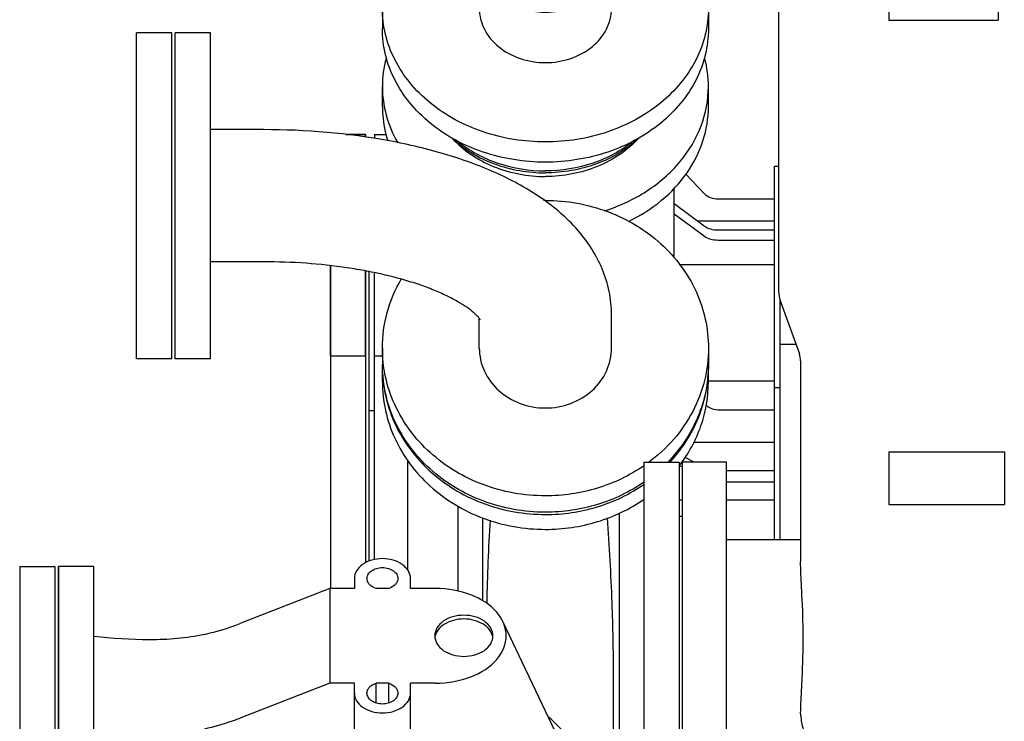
# Model space of a CAD drawing. Header units: millimetres. Extents: x 0 to 841, y 0 to 594.
# Tile 26 of 72: x 251 to 279, y 402 to 422. Entities that reach past the tile are written whole.
import ezdxf

# ---------------------------------------------------------------- set-up
doc = ezdxf.new("R2010")
doc.units = ezdxf.units.MM
doc.header["$LTSCALE"] = 46.255
for name, color, linetype in [('25007_060000_TLKS_KGS_V_ABL2', 7, 'CONTINUOUS'), ('25007_061000_TLKS_KGS_V_ABL3', 7, 'CONTINUOUS'), ('25007_641000_05_SIMPLE1_E_ABL4', 7, 'CONTINUOUS'), ('25007_641000_05_SIMPLE1_T3_E_PBL5', 7, 'CONTINUOUS'), ('25007_641000_05_SIMPLE1_T5_E_PBL6', 7, 'CONTINUOUS'), ('25007_644000_01_SIMPLE1_C_ABL24', 7, 'CONTINUOUS'), ('25007_644000_01_SIMPLE1_T1_C_PBL28', 7, 'CONTINUOUS'), ('25007_644000_01_SIMPLE1_T2_C_PBL25', 7, 'CONTINUOUS'), ('25007_644000_02_SIMPLE1_C_ABL22', 7, 'CONTINUOUS'), ('25007_644000_02_SIMPLE1_T1_C_PBL29', 7, 'CONTINUOUS'), ('25007_644000_02_SIMPLE1_T2_C_PBL23', 7, 'CONTINUOUS'), ('25007_765000_05_SIMPLE1_T1_X_PBL35', 7, 'CONTINUOUS'), ('25007_765000_05_SIMPLE1_T2_X_PBL34', 7, 'CONTINUOUS'), ('25007_765000_05_SIMPLE1_X_ABL33', 7, 'CONTINUOUS'), ('25007_836000_01_SIMPLE1_C_ABL8', 7, 'CONTINUOUS'), ('25007_836000_01_SIMPLE1_T1_C_PBL14', 7, 'CONTINUOUS'), ('25007_836000_01_SIMPLE1_T2_C_PBL9', 7, 'CONTINUOUS'), ('25007_836000_01_SIMPLE1_T3_C_PBL26', 7, 'CONTINUOUS'), ('25097_000000_TLKS_MARKETING_ABL1', 7, 'CONTINUOUS'), ('25097_030000_TLKS_V_ABL10', 7, 'CONTINUOUS'), ('25097_800000_TLKS_V_ABL11', 7, 'CONTINUOUS'), ('25097_833000_20_SIMPLE1_A_ABL12', 7, 'CONTINUOUS'), ('25097_833000_20_SIMPLE1_T10_A_PBL27', 7, 'CONTINUOUS'), ('25097_833000_20_SIMPLE1_T9_A_PBL30', 7, 'CONTINUOUS'), ('new_view_1_VBL0', 7, 'CONTINUOUS')]:
    doc.layers.add(name, color=color, linetype=linetype)

# ---------------------------------------------------------------- blocks, each defined once
blk = doc.blocks.new('25007_641000_05_SIMPLE1_T3_E_PBL5', base_point=(261.246, 400.785))
at = {"layer": '25007_641000_05_SIMPLE1_T3_E_PBL5', "color": 7, "linetype": 'Continuous'}
for p, q in [((252.436, 405.53), (252.435, 406.563)), ((252.435, 406.563), (252.435, 405.657)), ((253.435, 406.563), (252.435, 406.563)), ((253.436, 405.658), (253.435, 406.563)), ((260.83, 406.223), (260.83, 405.941)), ((262.422, 405.94), (262.422, 406.223)), ((260.136, 405.941), (257.612, 404.954)), ((260.136, 405.941), (260.136, 403.254)), ((260.83, 405.941), (260.136, 405.941)), ((261.803, 405.94), (261.449, 405.94)), ((263.131, 405.94), (262.422, 405.94)), ((252.435, 405.657), (252.435, 404.911)), ((252.435, 405.656), (252.435, 405.657)), ((253.436, 404.952), (253.436, 405.658)), ((252.436, 404.953), (252.436, 405.53)), ((252.434, 404.782), (252.434, 403.223)), ((252.435, 404.911), (252.435, 404.784)), ((252.435, 404.784), (252.435, 404.782)), ((252.436, 403.223), (252.436, 404.953)), ((253.436, 403.223), (253.436, 404.952)), ((266.536, 401.864), (265.041, 405.005)), ((252.434, 403.223), (252.434, 403.222)), ((252.434, 403.222), (252.434, 402.475)), ((252.434, 403.221), (252.434, 403.222)), ((252.436, 403.095), (252.436, 403.223)), ((253.436, 402.476), (253.436, 403.223)), ((260.136, 403.254), (257.612, 402.267)), ((260.83, 403.254), (260.136, 403.254)), ((260.829, 400.684), (260.83, 403.254)), ((261.448, 402.689), (261.449, 403.254)), ((261.803, 403.254), (261.449, 403.254)), ((261.803, 402.689), (261.803, 403.254)), ((262.421, 400.623), (262.422, 403.254)), ((263.131, 403.254), (262.422, 403.254)), ((252.436, 402.348), (252.436, 403.095)), ((252.434, 402.347), (252.433, 399.779)), ((252.434, 402.475), (252.434, 402.347)), ((252.435, 399.651), (252.436, 402.348)), ((253.436, 402.167), (253.436, 402.476)), ((253.436, 401.381), (253.436, 402.167)), ((253.435, 399.779), (253.436, 401.381)), ((259.363, 401.268), (260.829, 401.267)), ((260.125, 401.061), (257.425, 401.061)), ((268.429, 400.919), (268.429, 400.353)), ((268.806, 400.918), (268.806, 400.919)), ((270.059, 397.666), (270.059, 400.918)), ((267.593, 400.821), (268.429, 400.632)), ((256.434, 398.162), (256.435, 400.551)), ((268.429, 400.353), (267.856, 400.353)), ((256.725, 400.202), (256.725, 399.365)), ((260.825, 400.202), (260.825, 399.365)), ((252.433, 399.777), (252.433, 399.031)), ((252.433, 399.776), (252.433, 399.777)), ((253.435, 398.904), (253.435, 399.779)), ((260.125, 399.86), (257.425, 399.86)), ((252.435, 398.904), (252.435, 399.651)), ((256.725, 399.365), (256.724, 397.456)), ((260.824, 397.455), (260.825, 399.365)), ((252.433, 399.031), (252.433, 398.903)), ((252.433, 398.904), (252.433, 398.903)), ((252.433, 398.903), (252.433, 397.343)), ((252.434, 397.173), (252.435, 398.904)), ((253.435, 397.625), (253.435, 398.904)), ((253.435, 397.625), (256.434, 398.162)), ((256.434, 398.162), (256.724, 398.162)), ((260.824, 398.161), (260.828, 398.161)), ((260.827, 396.606), (260.828, 398.186)), ((260.827, 398.161), (260.827, 397.455)), ((267.739, 398.232), (268.429, 398.232)), ((268.429, 398.232), (268.429, 397.666)), ((262.419, 396.606), (262.42, 398.023)), ((253.434, 396.596), (253.435, 397.625)), ((268.428, 396.605), (268.429, 397.666)), ((268.806, 397.666), (268.806, 397.666)), ((269.681, 397.666), (269.681, 397.666)), ((270.058, 396.604), (270.059, 397.666)), ((252.433, 397.343), (252.433, 397.173)), ((252.433, 397.341), (252.433, 397.343)), ((256.724, 397.456), (256.724, 397.456)), ((260.808, 396.612), (260.808, 397.362)), ((252.433, 397.173), (252.433, 396.469)), ((252.434, 396.468), (252.434, 397.173)), ((257.424, 396.961), (260.124, 396.96)), ((267.915, 397.17), (268.428, 397.17)), ((252.433, 396.469), (252.433, 396.468)), ((252.433, 396.468), (252.433, 395.563)), ((252.433, 395.563), (252.434, 396.468)), ((253.433, 395.563), (253.434, 396.596)), ((260.808, 395.905), (260.808, 396.612)), ((270.058, 395.903), (270.058, 396.604)), ((261.364, 396.074), (261.381, 396.07)), ((263.933, 395.492), (261.381, 396.07)), ((269.319, 396.031), (266.933, 395.491)), ((253.433, 395.563), (252.433, 395.563)), ((263.933, 394.785), (261.364, 395.366)), ((263.933, 394.785), (263.933, 395.492)), ((266.933, 395.491), (263.933, 395.492)), ((266.933, 394.784), (266.933, 395.491)), ((269.502, 395.365), (266.933, 394.784)), ((266.933, 394.784), (263.933, 394.785))]:
    blk.add_line(p, q, dxfattribs=at)
for points in [[(268.099, 399.732), (267.855, 400.354), (267.481, 401.022), (266.997, 401.653), (266.411, 402.23), (266.334, 402.287)], [(262.42, 397.961), (262.519, 397.909), (262.6, 397.856), (262.627, 397.835), (262.648, 397.815)]]:
    blk.add_lwpolyline(points, dxfattribs=at)
blk.add_ellipse((263.131, 404.597), major_axis=(2.005, -0.001), ratio=0.669973, start_param=-1.570552, end_param=1.571041, dxfattribs=at)
for points, knots in [([(262.422, 406.223), (262.422, 406.298), (262.373, 406.458), (262.188, 406.641), (261.927, 406.759), (261.626, 406.8), (261.325, 406.759), (261.064, 406.642), (260.878, 406.458), (260.83, 406.298), (260.83, 406.223)], [0, 0, 0, 0, 0.104727, 0.222326, 0.356022, 0.500016, 0.644005, 0.777691, 0.895279, 1, 1, 1, 1]), ([(261.188, 406.223), (261.188, 406.264), (261.215, 406.352), (261.317, 406.453), (261.46, 406.518), (261.626, 406.54), (261.792, 406.518), (261.935, 406.453), (262.037, 406.352), (262.063, 406.264), (262.063, 406.223)], [0, 0, 0, 0, 0.104724, 0.222315, 0.356007, 0.5, 0.643993, 0.777685, 0.895276, 1, 1, 1, 1]), ([(261.449, 405.94), (261.378, 405.962), (261.279, 406.016), (261.202, 406.131), (261.188, 406.193), (261.188, 406.223)], [0, 0, 0, 0, 0.542908, 0.779544, 1, 1, 1, 1]), ([(262.063, 406.223), (262.063, 406.193), (262.05, 406.13), (261.972, 406.016), (261.873, 405.962), (261.803, 405.94)], [0, 0, 0, 0, 0.220473, 0.457112, 1, 1, 1, 1]), ([(263.936, 405.18), (263.83, 405.18), (263.623, 405.152), (263.353, 405.03), (263.161, 404.84), (263.111, 404.674), (263.111, 404.597)], [0, 0, 0, 0, 0.287989, 0.555367, 0.790548, 1, 1, 1, 1]), ([(263.936, 405.074), (263.836, 405.074), (263.642, 405.049), (263.384, 404.941), (263.192, 404.773), (263.125, 404.623), (263.115, 404.55)], [0, 0, 0, 0, 0.284787, 0.551554, 0.789088, 1, 1, 1, 1]), ([(264.761, 404.596), (264.761, 404.674), (264.711, 404.84), (264.518, 405.03), (264.248, 405.152), (264.042, 405.18), (263.936, 405.18)], [0, 0, 0, 0, 0.209442, 0.444626, 0.712014, 1, 1, 1, 1]), ([(264.757, 404.549), (264.746, 404.622), (264.68, 404.772), (264.488, 404.941), (264.229, 405.049), (264.035, 405.074), (263.936, 405.074)], [0, 0, 0, 0, 0.210905, 0.448444, 0.715219, 1, 1, 1, 1]), ([(256.575, 404.637), (256.665, 404.658), (257.016, 404.744), (257.361, 404.856), (257.612, 404.954)], [0, 0, 0, 0, 0.253481, 1, 1, 1, 1]), ([(256.575, 404.637), (256.066, 404.52), (255.008, 404.448), (253.961, 404.522), (253.436, 404.576)], [0, 0, 0, 0, 0.497461, 1, 1, 1, 1]), ([(263.111, 404.597), (263.111, 404.52), (263.161, 404.354), (263.353, 404.163), (263.623, 404.041), (263.829, 404.013), (263.936, 404.013)], [0, 0, 0, 0, 0.209442, 0.444626, 0.712014, 1, 1, 1, 1]), ([(263.936, 404.013), (264.042, 404.013), (264.248, 404.041), (264.518, 404.163), (264.71, 404.353), (264.761, 404.519), (264.761, 404.596)], [0, 0, 0, 0, 0.287989, 0.555367, 0.790548, 1, 1, 1, 1]), ([(261.188, 402.971), (261.188, 403.001), (261.202, 403.064), (261.279, 403.178), (261.378, 403.232), (261.449, 403.254)], [0, 0, 0, 0, 0.220473, 0.457112, 1, 1, 1, 1]), ([(261.803, 403.254), (261.873, 403.232), (261.972, 403.178), (262.05, 403.063), (262.063, 403.001), (262.063, 402.971)], [0, 0, 0, 0, 0.542908, 0.779544, 1, 1, 1, 1]), ([(260.83, 402.971), (260.83, 402.897), (260.878, 402.736), (261.064, 402.553), (261.324, 402.435), (261.626, 402.394), (261.927, 402.435), (262.188, 402.553), (262.373, 402.736), (262.422, 402.896), (262.422, 402.971)], [0, 0, 0, 0, 0.104727, 0.222326, 0.356022, 0.500016, 0.644005, 0.777691, 0.895279, 1, 1, 1, 1]), ([(262.063, 402.971), (262.063, 402.93), (262.037, 402.842), (261.935, 402.741), (261.791, 402.676), (261.626, 402.654), (261.46, 402.677), (261.317, 402.741), (261.215, 402.842), (261.188, 402.93), (261.188, 402.971)], [0, 0, 0, 0, 0.104724, 0.222315, 0.356007, 0.5, 0.643993, 0.777685, 0.895276, 1, 1, 1, 1]), ([(257.612, 402.267), (257.529, 402.235), (257.19, 402.11), (256.841, 402.011), (256.575, 401.95)], [0, 0, 0, 0, 0.246393, 1, 1, 1, 1]), ([(253.435, 401.381), (253.964, 401.453), (255.016, 401.614), (256.058, 401.832), (256.575, 401.95)], [0, 0, 0, 0, 0.501122, 1, 1, 1, 1]), ([(266.536, 401.864), (266.553, 401.828), (266.611, 401.691), (266.642, 401.542), (266.642, 401.433)], [0, 0, 0, 0, 0.264714, 1, 1, 1, 1]), ([(266.642, 401.433), (266.642, 401.333), (266.603, 401.131), (266.424, 400.876), (266.158, 400.692), (265.713, 400.539), (265.069, 400.533), (264.567, 400.67), (264.316, 400.763)], [0, 0, 0, 0, 0.106868, 0.213266, 0.326011, 0.447509, 0.71278, 1, 1, 1, 1]), ([(269.039, 401.476), (268.955, 401.461), (268.797, 401.413), (268.597, 401.286), (268.462, 401.117), (268.429, 400.983), (268.429, 400.919)], [0, 0, 0, 0, 0.287334, 0.55036, 0.785084, 1, 1, 1, 1]), ([(259.363, 401.268), (259.1, 401.268), (258.575, 401.253), (257.92, 401.192), (257.467, 401.116), (257.211, 401.059), (257.021, 401.006), (256.835, 400.941), (256.686, 400.87), (256.577, 400.797), (256.504, 400.73), (256.449, 400.648), (256.435, 400.583), (256.435, 400.551)], [0, 0, 0, 0, 0.250275, 0.500518, 0.625655, 0.688229, 0.7508, 0.813358, 0.875865, 0.907107, 0.938279, 0.969278, 1, 1, 1, 1]), ([(262.421, 401.211), (262.585, 401.192), (263.229, 401.1), (263.862, 400.932), (264.316, 400.763)], [0, 0, 0, 0, 0.254655, 1, 1, 1, 1]), ([(268.806, 400.919), (268.806, 400.976), (268.862, 401.101), (268.974, 401.168), (269.038, 401.191)], [0, 0, 0, 0, 0.4559, 1, 1, 1, 1]), ([(257.425, 401.061), (257.324, 401.061), (257.12, 400.993), (256.902, 400.773), (256.761, 400.502), (256.725, 400.301), (256.725, 400.202)], [0, 0, 0, 0, 0.251001, 0.503483, 0.754472, 1, 1, 1, 1]), ([(260.825, 400.202), (260.825, 400.3), (260.789, 400.501), (260.649, 400.772), (260.43, 400.992), (260.226, 401.061), (260.125, 401.061)], [0, 0, 0, 0, 0.24553, 0.496517, 0.748997, 1, 1, 1, 1]), ([(269.038, 400.645), (268.974, 400.669), (268.862, 400.736), (268.806, 400.861), (268.806, 400.918)], [0, 0, 0, 0, 0.544119, 1, 1, 1, 1]), ([(260.829, 400.684), (260.829, 400.528), (260.862, 400.222), (260.961, 399.789), (261.063, 399.393), (261.117, 399.03), (261.075, 398.715), (260.989, 398.504), (260.918, 398.37), (260.874, 398.293), (260.843, 398.235), (260.828, 398.2), (260.828, 398.186)], [0, 0, 0, 0, 0.18196, 0.355714, 0.516671, 0.659067, 0.780029, 0.880741, 0.922491, 0.95716, 0.983392, 1, 1, 1, 1]), ([(262.42, 398.023), (262.42, 398.042), (262.408, 398.087), (262.379, 398.159), (262.34, 398.247), (262.274, 398.393), (262.189, 398.608), (262.131, 398.924), (262.173, 399.296), (262.32, 399.855), (262.421, 400.308), (262.421, 400.623)], [0, 0, 0, 0, 0.021271, 0.050904, 0.087521, 0.130024, 0.229879, 0.347807, 0.486519, 0.645741, 1, 1, 1, 1]), ([(257.425, 399.86), (257.335, 399.86), (257.16, 399.837), (256.931, 399.733), (256.768, 399.572), (256.725, 399.431), (256.725, 399.365)], [0, 0, 0, 0, 0.287942, 0.555311, 0.790515, 1, 1, 1, 1]), ([(260.825, 399.365), (260.825, 399.43), (260.782, 399.571), (260.619, 399.733), (260.39, 399.836), (260.215, 399.86), (260.125, 399.86)], [0, 0, 0, 0, 0.209492, 0.444686, 0.712046, 1, 1, 1, 1]), ([(257.06, 399.411), (257.06, 399.44), (257.078, 399.5), (257.148, 399.569), (257.246, 399.613), (257.36, 399.629), (257.474, 399.613), (257.572, 399.569), (257.642, 399.5), (257.66, 399.439), (257.66, 399.411)], [0, 0, 0, 0, 0.104747, 0.222352, 0.35604, 0.500016, 0.643988, 0.777665, 0.895259, 1, 1, 1, 1]), ([(259.89, 399.411), (259.89, 399.439), (259.908, 399.499), (259.978, 399.568), (260.076, 399.613), (260.19, 399.628), (260.304, 399.613), (260.402, 399.568), (260.472, 399.499), (260.49, 399.439), (260.49, 399.411)], [0, 0, 0, 0, 0.104747, 0.222352, 0.35604, 0.500016, 0.643988, 0.777665, 0.895259, 1, 1, 1, 1]), ([(268.099, 399.732), (268.111, 399.696), (268.15, 399.553), (268.168, 399.404), (268.168, 399.293)], [0, 0, 0, 0, 0.252973, 1, 1, 1, 1]), ([(257.66, 399.411), (257.66, 399.383), (257.642, 399.323), (257.572, 399.254), (257.474, 399.209), (257.36, 399.194), (257.246, 399.209), (257.148, 399.254), (257.078, 399.323), (257.06, 399.383), (257.06, 399.411)], [0, 0, 0, 0, 0.104747, 0.222352, 0.35604, 0.500016, 0.643988, 0.777665, 0.895259, 1, 1, 1, 1]), ([(260.49, 399.411), (260.49, 399.383), (260.472, 399.322), (260.402, 399.253), (260.304, 399.209), (260.19, 399.193), (260.076, 399.209), (259.978, 399.253), (259.908, 399.322), (259.89, 399.383), (259.89, 399.411)], [0, 0, 0, 0, 0.104747, 0.222352, 0.35604, 0.500016, 0.643988, 0.777665, 0.895259, 1, 1, 1, 1]), ([(268.168, 399.293), (268.168, 399.105), (268.088, 398.714), (267.872, 398.383), (267.739, 398.232)], [0, 0, 0, 0, 0.483356, 1, 1, 1, 1]), ([(267.739, 398.232), (267.768, 398.146), (267.87, 397.801), (267.915, 397.439), (267.915, 397.17)], [0, 0, 0, 0, 0.253294, 1, 1, 1, 1]), ([(267.915, 397.17), (267.585, 396.784), (266.847, 396.368), (265.779, 396.165), (264.912, 396.183), (264.09, 396.38), (263.381, 396.74), (262.845, 397.237), (262.634, 397.656), (262.58, 397.866)], [0, 0, 0, 0, 0.243428, 0.380299, 0.519671, 0.655301, 0.781837, 0.896368, 1, 1, 1, 1]), ([(268.806, 397.666), (268.806, 397.707), (268.833, 397.795), (268.935, 397.896), (269.078, 397.961), (269.244, 397.983), (269.409, 397.961), (269.553, 397.896), (269.655, 397.795), (269.681, 397.707), (269.681, 397.666)], [0, 0, 0, 0, 0.104721, 0.222309, 0.355995, 0.499984, 0.643978, 0.777674, 0.895273, 1, 1, 1, 1]), ([(257.059, 397.41), (257.059, 397.438), (257.078, 397.498), (257.147, 397.568), (257.246, 397.612), (257.359, 397.627), (257.473, 397.612), (257.571, 397.568), (257.641, 397.498), (257.659, 397.438), (257.659, 397.41)], [0, 0, 0, 0, 0.104747, 0.222352, 0.35604, 0.500016, 0.643988, 0.777665, 0.895259, 1, 1, 1, 1]), ([(259.889, 397.409), (259.889, 397.437), (259.908, 397.498), (259.977, 397.567), (260.076, 397.611), (260.189, 397.627), (260.303, 397.611), (260.401, 397.567), (260.471, 397.498), (260.489, 397.437), (260.489, 397.409)], [0, 0, 0, 0, 0.104747, 0.222352, 0.35604, 0.500016, 0.643988, 0.777665, 0.895259, 1, 1, 1, 1]), ([(268.429, 397.666), (268.429, 397.59), (268.478, 397.426), (268.668, 397.238), (268.935, 397.118), (269.244, 397.076), (269.552, 397.117), (269.819, 397.238), (270.009, 397.426), (270.059, 397.59), (270.059, 397.666)], [0, 0, 0, 0, 0.104727, 0.222326, 0.356022, 0.500016, 0.644005, 0.777691, 0.895279, 1, 1, 1, 1]), ([(269.681, 397.666), (269.681, 397.625), (269.654, 397.537), (269.553, 397.436), (269.409, 397.372), (269.244, 397.349), (269.078, 397.372), (268.935, 397.436), (268.833, 397.537), (268.806, 397.625), (268.806, 397.666)], [0, 0, 0, 0, 0.104721, 0.222309, 0.355995, 0.499984, 0.643978, 0.777674, 0.895273, 1, 1, 1, 1]), ([(256.724, 397.456), (256.724, 397.39), (256.767, 397.249), (256.93, 397.088), (257.159, 396.984), (257.334, 396.961), (257.424, 396.961)], [0, 0, 0, 0, 0.209492, 0.444686, 0.712046, 1, 1, 1, 1]), ([(257.659, 397.41), (257.659, 397.382), (257.641, 397.321), (257.571, 397.252), (257.473, 397.208), (257.359, 397.192), (257.246, 397.208), (257.147, 397.252), (257.077, 397.321), (257.059, 397.382), (257.059, 397.41)], [0, 0, 0, 0, 0.104747, 0.222352, 0.35604, 0.500016, 0.643988, 0.777665, 0.895259, 1, 1, 1, 1]), ([(260.489, 397.409), (260.489, 397.381), (260.471, 397.321), (260.401, 397.252), (260.303, 397.207), (260.189, 397.192), (260.076, 397.207), (259.977, 397.252), (259.907, 397.321), (259.889, 397.381), (259.889, 397.409)], [0, 0, 0, 0, 0.104747, 0.222352, 0.35604, 0.500016, 0.643988, 0.777665, 0.895259, 1, 1, 1, 1]), ([(260.124, 396.96), (260.214, 396.96), (260.389, 396.984), (260.618, 397.087), (260.782, 397.249), (260.824, 397.39), (260.824, 397.455)], [0, 0, 0, 0, 0.287942, 0.555311, 0.790515, 1, 1, 1, 1]), ([(260.808, 396.612), (260.808, 396.553), (260.838, 396.426), (260.96, 396.265), (261.142, 396.142), (261.287, 396.091), (261.364, 396.074)], [0, 0, 0, 0, 0.21638, 0.451296, 0.713385, 1, 1, 1, 1]), ([(260.827, 396.606), (260.827, 396.548), (260.856, 396.424), (260.973, 396.266), (261.149, 396.143), (261.289, 396.092), (261.364, 396.074)], [0, 0, 0, 0, 0.216972, 0.451993, 0.713733, 1, 1, 1, 1]), ([(261.381, 396.07), (261.501, 396.043), (261.748, 396.03), (262.088, 396.124), (262.31, 396.296), (262.404, 396.47), (262.419, 396.561), (262.419, 396.606)], [0, 0, 0, 0, 0.282232, 0.554153, 0.792281, 0.898712, 1, 1, 1, 1]), ([(268.428, 396.605), (268.428, 396.524), (268.485, 396.349), (268.696, 396.156), (268.988, 396.04), (269.208, 396.023), (269.319, 396.031)], [0, 0, 0, 0, 0.207964, 0.443885, 0.712881, 1, 1, 1, 1]), ([(269.319, 396.031), (269.417, 396.037), (269.604, 396.074), (269.846, 396.198), (270.015, 396.379), (270.058, 396.532), (270.058, 396.604)], [0, 0, 0, 0, 0.288255, 0.554019, 0.788776, 1, 1, 1, 1]), ([(261.364, 395.366), (261.287, 395.384), (261.141, 395.434), (260.96, 395.558), (260.838, 395.719), (260.808, 395.845), (260.808, 395.905)], [0, 0, 0, 0, 0.286607, 0.548699, 0.783617, 1, 1, 1, 1]), ([(270.058, 395.903), (270.058, 395.843), (270.028, 395.717), (269.906, 395.556), (269.724, 395.433), (269.579, 395.382), (269.502, 395.365)], [0, 0, 0, 0, 0.216397, 0.451312, 0.713394, 1, 1, 1, 1])]:
    blk.add_open_spline(points, degree=3, knots=knots, dxfattribs=at)
blk.add_open_spline([(270.059, 400.918), (270.059, 400.954), (270.054, 400.99), (270.045, 401.025)], degree=3, dxfattribs=at)
blk = doc.blocks.new('25007_641000_05_SIMPLE1_T5_E_PBL6', base_point=(251.835, 401.06))
at = {"layer": '25007_641000_05_SIMPLE1_T5_E_PBL6', "color": 7, "linetype": 'Continuous'}
for p, q in [((251.335, 406.56), (251.335, 395.56)), ((251.335, 406.56), (252.335, 406.56)), ((252.335, 406.56), (252.335, 395.56)), ((251.335, 395.56), (252.335, 395.56))]:
    blk.add_line(p, q, dxfattribs=at)
blk = doc.blocks.new('25007_641000_05_SIMPLE1_E_ABL4', base_point=(261.517, 391.81))
at = {"layer": '25007_641000_05_SIMPLE1_T3_E_PBL5'}
blk.add_blockref('25007_641000_05_SIMPLE1_T3_E_PBL5', (261.246, 400.785), dxfattribs=at)
at = {"layer": '25007_641000_05_SIMPLE1_T5_E_PBL6'}
blk.add_blockref('25007_641000_05_SIMPLE1_T5_E_PBL6', (251.835, 401.06), dxfattribs=at)
blk = doc.blocks.new('25007_836000_01_SIMPLE1_T2_C_PBL9', base_point=(255.15, 417.085))
at = {"layer": '25007_836000_01_SIMPLE1_T2_C_PBL9', "color": 7, "linetype": 'Continuous'}
for p, q in [((254.65, 412.46), (254.65, 421.71)), ((255.65, 421.71), (254.65, 421.71)), ((255.65, 412.46), (255.65, 421.71)), ((255.65, 412.46), (254.65, 412.46))]:
    blk.add_line(p, q, dxfattribs=at)
blk = doc.blocks.new('25007_836000_01_SIMPLE1_T1_C_PBL14', base_point=(263.312, 414.907))
at = {"layer": '25007_836000_01_SIMPLE1_T1_C_PBL14', "color": 7, "linetype": 'Continuous'}
for p, q in [((255.75, 412.46), (255.75, 421.71)), ((256.75, 421.71), (255.75, 421.71)), ((256.75, 412.46), (256.75, 421.71)), ((258.25, 418.96), (256.75, 418.96)), ((258.25, 415.21), (256.75, 415.21)), ((264.375, 412.76), (264.375, 413.599)), ((264.375, 412.76), (264.375, 413.599)), ((268.125, 412.76), (268.125, 413.704)), ((268.125, 412.76), (268.125, 413.704)), ((261.625, 412.76), (261.625, 412.295)), ((270.875, 412.76), (270.875, 412.295)), ((256.75, 412.46), (255.75, 412.46))]:
    blk.add_line(p, q, dxfattribs=at)
blk.add_arc((266.25, 411.853), 5.1, 90, 90.5705, dxfattribs=at)
for points, knots in [([(268.125, 413.704), (268.125, 413.927), (268.079, 414.374), (267.816, 415.223), (267.199, 416.169), (266.153, 417.059), (264.885, 417.754), (263.424, 418.289), (261.21, 418.813), (259.447, 418.96), (258.25, 418.96)], [0, 0, 0, 0, 0.054773, 0.109206, 0.216702, 0.326222, 0.442855, 0.569596, 0.706473, 1, 1, 1, 1]), ([(266.25, 416.952), (266.849, 416.952), (268.044, 416.741), (269.337, 415.967), (270.116, 415.111), (270.548, 414.38), (270.815, 413.587), (270.875, 413.035), (270.875, 412.76)], [0, 0, 0, 0, 0.260546, 0.514673, 0.638816, 0.760702, 0.880832, 1, 1, 1, 1]), ([(264.4, 413.565), (264.403, 413.558), (264.38, 413.6), (264.364, 413.615), (264.323, 413.665), (264.272, 413.716), (264.203, 413.779), (264.117, 413.848), (263.973, 413.953), (263.752, 414.091), (263.439, 414.254), (263.072, 414.416), (262.655, 414.569), (262.196, 414.712), (261.7, 414.84), (261.173, 414.951), (260.424, 415.077), (259.447, 415.182), (258.653, 415.21), (258.25, 415.21)], [0, 0, 0, 0, 0.003532, 0.009372, 0.018056, 0.029576, 0.043865, 0.060819, 0.080309, 0.126333, 0.180841, 0.242795, 0.311255, 0.385364, 0.464332, 0.547415, 0.633898, 0.814259, 1, 1, 1, 1]), ([(261.625, 412.76), (261.625, 413.1), (261.718, 413.786), (261.988, 414.423), (262.161, 414.719)], [0, 0, 0, 0, 0.496988, 1, 1, 1, 1]), ([(266.25, 408.569), (265.651, 408.569), (264.456, 408.779), (263.163, 409.553), (262.384, 410.41), (261.952, 411.14), (261.685, 411.934), (261.625, 412.486), (261.625, 412.76)], [0, 0, 0, 0, 0.260546, 0.514673, 0.638816, 0.760702, 0.880832, 1, 1, 1, 1]), ([(264.375, 412.76), (264.375, 412.538), (264.476, 412.083), (264.9, 411.518), (265.523, 411.147), (266.25, 411.018), (266.977, 411.147), (267.6, 411.518), (268.024, 412.083), (268.125, 412.538), (268.125, 412.76)], [0, 0, 0, 0, 0.119275, 0.241981, 0.369382, 0.5, 0.630618, 0.758019, 0.880725, 1, 1, 1, 1]), ([(270.875, 412.76), (270.875, 412.451), (270.798, 411.826), (270.458, 410.94), (269.913, 410.145), (269.435, 409.705), (269.173, 409.512)], [0, 0, 0, 0, 0.244556, 0.4916, 0.743077, 1, 1, 1, 1]), ([(266.25, 408.104), (265.651, 408.104), (264.456, 408.314), (263.163, 409.088), (262.384, 409.945), (261.952, 410.675), (261.685, 411.469), (261.625, 412.021), (261.625, 412.295)], [0, 0, 0, 0, 0.260546, 0.514673, 0.638816, 0.760702, 0.880832, 1, 1, 1, 1]), ([(270.875, 412.295), (270.875, 411.789), (270.664, 410.754), (270.072, 409.884), (269.709, 409.513)], [0, 0, 0, 0, 0.493797, 1, 1, 1, 1]), ([(269.049, 409.423), (268.646, 409.146), (267.74, 408.714), (266.748, 408.569), (266.25, 408.569)], [0, 0, 0, 0, 0.495588, 1, 1, 1, 1]), ([(269.049, 408.959), (268.646, 408.681), (267.74, 408.249), (266.748, 408.104), (266.25, 408.104)], [0, 0, 0, 0, 0.495588, 1, 1, 1, 1])]:
    blk.add_open_spline(points, degree=3, knots=knots, dxfattribs=at)
blk = doc.blocks.new('25007_836000_01_SIMPLE1_T3_C_PBL26', base_point=(260.65, 409.24))
at = {"layer": '25007_836000_01_SIMPLE1_T3_C_PBL26', "color": 7, "linetype": 'Continuous'}
for p, q in [((260.15, 412.54), (260.15, 405.941)), ((260.15, 412.54), (261.15, 412.54)), ((261.15, 412.54), (261.15, 406.672))]:
    blk.add_line(p, q, dxfattribs=at)
blk = doc.blocks.new('25007_836000_01_SIMPLE1_C_ABL8', base_point=(262.762, 413.825))
at = {"layer": '25007_836000_01_SIMPLE1_T1_C_PBL14'}
blk.add_blockref('25007_836000_01_SIMPLE1_T1_C_PBL14', (263.312, 414.907), dxfattribs=at)
at = {"layer": '25007_836000_01_SIMPLE1_T2_C_PBL9'}
blk.add_blockref('25007_836000_01_SIMPLE1_T2_C_PBL9', (255.15, 417.085), dxfattribs=at)
at = {"layer": '25007_836000_01_SIMPLE1_T3_C_PBL26'}
blk.add_blockref('25007_836000_01_SIMPLE1_T3_C_PBL26', (260.65, 409.24), dxfattribs=at)
blk = doc.blocks.new('25007_644000_02_SIMPLE1_T2_C_PBL23', base_point=(260.65, 415.683))
at = {"layer": '25007_644000_02_SIMPLE1_T2_C_PBL23', "color": 7, "linetype": 'Continuous'}
for p, q in [((260.59, 418.825), (261.15, 418.825)), ((261.15, 418.825), (261.15, 418.744)), ((260.15, 415.098), (260.15, 412.54)), ((261.15, 414.946), (261.15, 412.54))]:
    blk.add_line(p, q, dxfattribs=at)
blk = doc.blocks.new('25007_644000_02_SIMPLE1_T1_C_PBL29', base_point=(267.075, 415.988))
at = {"layer": '25007_644000_02_SIMPLE1_T1_C_PBL29', "color": 7, "linetype": 'Continuous'}
for p, q in [((261.625, 419.613), (261.625, 420.187)), ((270.875, 419.613), (270.875, 420.187)), ((261.4, 418.82), (261.4, 418.707)), ((261.4, 418.82), (261.74, 418.82)), ((272.75, 411.64), (272.75, 417.92)), ((272.75, 417.92), (272.865, 417.92)), ((270.756, 417.15), (270.231, 417.7)), ((269.9, 415.323), (269.9, 417.301)), ((270.756, 416.224), (269.9, 416.853)), ((271.15, 416.992), (272.75, 416.992)), ((270.756, 415.938), (269.9, 416.566)), ((270.558, 416.37), (272.75, 416.37)), ((271.15, 416.114), (272.75, 416.114)), ((271.15, 415.828), (272.75, 415.828)), ((270.042, 415.136), (272.75, 415.136)), ((261.25, 410.99), (261.25, 414.927)), ((261.4, 412.54), (261.4, 414.9)), ((272.9, 414.149), (272.9, 412.87)), ((270.875, 411.836), (272.75, 411.836))]:
    blk.add_line(p, q, dxfattribs=at)
for centre, start, end in [((264.768, 420.184), 165.2084, 179.947), ((267.732, 420.184), 0.053, 14.7916)]:
    blk.add_arc(centre, 3.143, start, end, dxfattribs=at)
for points, knots in [([(261.625, 420.187), (261.625, 419.911), (261.701, 419.35), (261.919, 418.83), (262.059, 418.585)], [0, 0, 0, 0, 0.494541, 1, 1, 1, 1]), ([(267.918, 416.653), (268.34, 416.787), (269.133, 417.152), (270.099, 417.984), (270.728, 419.025), (270.875, 419.807), (270.875, 420.187)], [0, 0, 0, 0, 0.270303, 0.526292, 0.767766, 1, 1, 1, 1]), ([(261.625, 419.613), (261.625, 419.531), (261.638, 419.203), (261.703, 418.877), (261.779, 418.642)], [0, 0, 0, 0, 0.249124, 1, 1, 1, 1]), ([(268.607, 416.354), (268.942, 416.516), (269.563, 416.909), (270.299, 417.695), (270.767, 418.616), (270.875, 419.286), (270.875, 419.613)], [0, 0, 0, 0, 0.267669, 0.522126, 0.764637, 1, 1, 1, 1]), ([(270.756, 417.15), (270.804, 417.099), (270.93, 417.018), (271.076, 416.992), (271.15, 416.992)], [0, 0, 0, 0, 0.484653, 1, 1, 1, 1]), ([(270.756, 416.224), (270.808, 416.186), (270.938, 416.131), (271.076, 416.114), (271.15, 416.114)], [0, 0, 0, 0, 0.465759, 1, 1, 1, 1]), ([(270.756, 415.938), (270.808, 415.9), (270.938, 415.844), (271.076, 415.828), (271.15, 415.828)], [0, 0, 0, 0, 0.465759, 1, 1, 1, 1])]:
    blk.add_open_spline(points, degree=3, knots=knots, dxfattribs=at)
blk = doc.blocks.new('25007_644000_02_SIMPLE1_C_ABL22', base_point=(266.525, 415.988))
at = {"layer": '25007_644000_02_SIMPLE1_T1_C_PBL29'}
blk.add_blockref('25007_644000_02_SIMPLE1_T1_C_PBL29', (267.075, 415.988), dxfattribs=at)
at = {"layer": '25007_644000_02_SIMPLE1_T2_C_PBL23'}
blk.add_blockref('25007_644000_02_SIMPLE1_T2_C_PBL23', (260.65, 415.683), dxfattribs=at)
blk = doc.blocks.new('25007_644000_01_SIMPLE1_T2_C_PBL25', base_point=(260.65, 409.24))
at = {"layer": '25007_644000_01_SIMPLE1_T2_C_PBL25', "color": 7, "linetype": 'Continuous'}
for p, q in [((260.15, 412.54), (260.15, 405.941)), ((260.15, 412.54), (261.15, 412.54)), ((261.15, 412.54), (261.15, 406.672))]:
    blk.add_line(p, q, dxfattribs=at)
blk = doc.blocks.new('25007_644000_01_SIMPLE1_T1_C_PBL28', base_point=(267.303, 406.803))
at = {"layer": '25007_644000_01_SIMPLE1_T1_C_PBL28', "color": 7, "linetype": 'Continuous'}
for p, q in [((272.9, 412.87), (272.9, 407.32)), ((272.9, 412.87), (273.356, 412.87)), ((261.4, 406.76), (261.4, 412.54)), ((261.4, 412.54), (261.625, 412.54)), ((261.625, 411.808), (261.625, 412.231)), ((270.875, 411.808), (270.875, 412.231)), ((272.75, 407.32), (272.75, 411.64)), ((272.75, 411.64), (272.9, 411.64)), ((261.25, 406.717), (261.25, 410.99)), ((261.25, 410.99), (261.4, 410.99)), ((271.15, 411.013), (272.75, 411.013)), ((270.466, 410.09), (272.75, 410.09)), ((262.35, 406.453), (262.35, 409.558)), ((270.469, 409.52), (270.211, 409.659)), ((270.14, 409.381), (270.048, 409.43)), ((271.39, 409.283), (272.75, 409.283)), ((271.39, 408.966), (272.75, 408.966)), ((270.04, 408.457), (270.14, 408.457)), ((271.39, 408.457), (272.75, 408.457)), ((263.775, 405.864), (263.775, 408.27)), ((264.475, 405.586), (264.475, 407.946)), ((268.35, 401.19), (268.35, 408.084)), ((268.181, 401.406), (268.181, 403.476)), ((268.181, 401.74), (268.35, 401.74)), ((268.35, 401.19), (268.531, 401.19))]:
    blk.add_line(p, q, dxfattribs=at)
for centre, radius, start, end in [((265.423, 412.231), 3.798, 179.786, 180), ((265.423, 412.231), 3.798, 180, 180.3816), ((267.077, 412.231), 3.798, 0, 0.214), ((267.077, 412.231), 3.798, 359.6184, 360), ((323.603, 404.36), 59.029, 176.58359, 178.87552), ((267.081, 401.403), 1.1, 322.7433, 360)]:
    blk.add_arc(centre, radius, start, end, dxfattribs=at)
for points, knots in [([(261.63, 412.045), (261.643, 411.778), (261.726, 411.244), (262.015, 410.483), (262.459, 409.786), (263.238, 408.971), (264.505, 408.239), (265.667, 408.039), (266.25, 408.039)], [0, 0, 0, 0, 0.119106, 0.239316, 0.361336, 0.485587, 0.739747, 1, 1, 1, 1]), ([(269.776, 409.518), (270.098, 409.862), (270.628, 410.654), (270.848, 411.585), (270.87, 412.045)], [0, 0, 0, 0, 0.505796, 1, 1, 1, 1]), ([(261.625, 411.808), (261.625, 411.534), (261.685, 410.982), (261.952, 410.188), (262.384, 409.458), (263.163, 408.601), (264.456, 407.827), (265.651, 407.617), (266.25, 407.617)], [0, 0, 0, 0, 0.119168, 0.239298, 0.361184, 0.485327, 0.739454, 1, 1, 1, 1]), ([(270.047, 409.416), (270.31, 409.758), (270.729, 410.523), (270.875, 411.385), (270.875, 411.808)], [0, 0, 0, 0, 0.504535, 1, 1, 1, 1]), ([(270.809, 411.135), (270.832, 411.115), (270.932, 411.045), (271.058, 411.013), (271.15, 411.013)], [0, 0, 0, 0, 0.24705, 1, 1, 1, 1]), ([(266.25, 408.039), (266.747, 408.039), (267.739, 408.184), (268.645, 408.616), (269.047, 408.893)], [0, 0, 0, 0, 0.504405, 1, 1, 1, 1]), ([(266.25, 407.617), (266.747, 407.617), (267.739, 407.762), (268.645, 408.193), (269.047, 408.47)], [0, 0, 0, 0, 0.504405, 1, 1, 1, 1]), ([(268.181, 403.476), (268.181, 404.161), (268.15, 405.651), (268.068, 407.139), (268.008, 407.941)], [0, 0, 0, 0, 0.460402, 1, 1, 1, 1])]:
    blk.add_open_spline(points, degree=3, knots=knots, dxfattribs=at)
blk = doc.blocks.new('25007_644000_01_SIMPLE1_C_ABL24', base_point=(266.753, 406.803))
at = {"layer": '25007_644000_01_SIMPLE1_T1_C_PBL28'}
blk.add_blockref('25007_644000_01_SIMPLE1_T1_C_PBL28', (267.303, 406.803), dxfattribs=at)
at = {"layer": '25007_644000_01_SIMPLE1_T2_C_PBL25'}
blk.add_blockref('25007_644000_01_SIMPLE1_T2_C_PBL25', (260.65, 409.24), dxfattribs=at)
blk = doc.blocks.new('25007_765000_05_SIMPLE1_T2_X_PBL34', base_point=(269.54, 404.52))
at = {"layer": '25007_765000_05_SIMPLE1_T2_X_PBL34', "color": 7, "linetype": 'Continuous'}
for p, q in [((269.04, 409.52), (269.04, 399.52)), ((269.04, 409.52), (270.04, 409.52)), ((270.04, 409.52), (270.04, 399.52)), ((269.04, 399.52), (270.04, 399.52))]:
    blk.add_line(p, q, dxfattribs=at)
blk = doc.blocks.new('25007_765000_05_SIMPLE1_T1_X_PBL35', base_point=(281.877, 412.445))
at = {"layer": '25007_765000_05_SIMPLE1_T1_X_PBL35', "color": 7, "linetype": 'Continuous'}
for p, q in [((272.865, 423.557), (272.865, 414.397)), ((275.99, 423.57), (275.99, 422.07)), ((279.091, 423.557), (279.091, 422.07)), ((275.99, 422.07), (279.091, 422.07)), ((272.925, 414.056), (273.454, 412.6)), ((273.49, 412.395), (273.49, 406.703)), ((275.99, 409.82), (275.99, 408.32)), ((275.99, 409.82), (279.27, 409.82)), ((279.27, 409.82), (279.27, 408.32)), ((270.14, 399.52), (270.14, 409.52)), ((271.39, 409.52), (270.14, 409.52)), ((271.39, 399.52), (271.39, 409.52)), ((275.99, 408.32), (279.27, 408.32)), ((270.14, 407.983), (270.04, 407.983)), ((273.49, 407.32), (271.39, 407.32)), ((273.492, 402.335), (273.491, 402.42))]:
    blk.add_line(p, q, dxfattribs=at)
for centre, radius, start, end in [((273.865, 414.397), 1, 180, 199.9645), ((272.89, 412.395), 0.6, 0, 19.9645), ((274.99, 402.42), 1.5, 183.2485, 270)]:
    blk.add_arc(centre, radius, start, end, dxfattribs=at)
blk.add_open_spline([(273.491, 402.42), (273.493, 402.57), (273.508, 402.896), (273.548, 403.617), (273.577, 404.582), (273.542, 405.541), (273.503, 406.247), (273.49, 406.561), (273.49, 406.705)], degree=3, knots=[0, 0, 0, 0, 0.10505, 0.228319, 0.505483, 0.779782, 0.899588, 1, 1, 1, 1], dxfattribs=at)
blk = doc.blocks.new('25007_765000_05_SIMPLE1_X_ABL33', base_point=(269.54, 404.52))
at = {"layer": '25007_765000_05_SIMPLE1_T1_X_PBL35'}
blk.add_blockref('25007_765000_05_SIMPLE1_T1_X_PBL35', (281.8775, 412.445), dxfattribs=at)
at = {"layer": '25007_765000_05_SIMPLE1_T2_X_PBL34'}
blk.add_blockref('25007_765000_05_SIMPLE1_T2_X_PBL34', (269.54, 404.52), dxfattribs=at)
blk = doc.blocks.new('25007_061000_TLKS_KGS_V_ABL3', base_point=(296.936, 410.327))
at = {"layer": '25007_641000_05_SIMPLE1_E_ABL4'}
blk.add_blockref('25007_641000_05_SIMPLE1_E_ABL4', (261.517, 391.81), dxfattribs=at)
at = {"layer": '25007_644000_01_SIMPLE1_C_ABL24'}
blk.add_blockref('25007_644000_01_SIMPLE1_C_ABL24', (266.753, 406.803), dxfattribs=at)
at = {"layer": '25007_644000_02_SIMPLE1_C_ABL22'}
blk.add_blockref('25007_644000_02_SIMPLE1_C_ABL22', (266.525, 415.988), dxfattribs=at)
at = {"layer": '25007_765000_05_SIMPLE1_X_ABL33'}
blk.add_blockref('25007_765000_05_SIMPLE1_X_ABL33', (269.54, 404.52), dxfattribs=at)
at = {"layer": '25007_836000_01_SIMPLE1_C_ABL8'}
blk.add_blockref('25007_836000_01_SIMPLE1_C_ABL8', (262.762, 413.825), dxfattribs=at)
blk = doc.blocks.new('25007_060000_TLKS_KGS_V_ABL2', base_point=(296.93625, 410.3275))
at = {"layer": '25007_061000_TLKS_KGS_V_ABL3'}
blk.add_blockref('25007_061000_TLKS_KGS_V_ABL3', (296.93625, 410.3275), dxfattribs=at)
blk = doc.blocks.new('25097_833000_20_SIMPLE1_T10_A_PBL27', base_point=(260.65, 415.683))
at = {"layer": '25097_833000_20_SIMPLE1_T10_A_PBL27', "color": 7, "linetype": 'Continuous'}
for p, q in [((261.15, 418.825), (260.59, 418.825)), ((261.15, 418.744), (261.15, 418.825)), ((260.15, 412.54), (260.15, 415.098)), ((261.15, 412.54), (261.15, 414.946))]:
    blk.add_line(p, q, dxfattribs=at)
blk = doc.blocks.new('25097_833000_20_SIMPLE1_T9_A_PBL30', base_point=(266.25, 421.547))
at = {"layer": '25097_833000_20_SIMPLE1_T9_A_PBL30', "color": 7, "linetype": 'Continuous'}
for p, q in [((263.625, 423.859), (263.625, 423.521)), ((268.875, 423.521), (268.875, 423.859)), ((264.325, 423.12), (268.175, 423.12)), ((264.325, 422.864), (268.175, 422.864)), ((264.375, 422.399), (264.375, 422.864)), ((268.125, 422.399), (268.125, 422.864)), ((261.625, 422.399), (261.625, 421.826)), ((270.875, 422.399), (270.875, 421.826))]:
    blk.add_line(p, q, dxfattribs=at)
blk.add_arc((266.25, 424.167), 1.875, 224.2502, 315.7498, dxfattribs=at)
for points, knots in [([(268.97, 425.463), (269.257, 425.292), (269.784, 424.898), (270.399, 424.152), (270.786, 423.303), (270.875, 422.697), (270.875, 422.399)], [0, 0, 0, 0, 0.265835, 0.51951, 0.762776, 1, 1, 1, 1]), ([(261.625, 422.399), (261.625, 422.662), (261.694, 423.196), (261.996, 423.955), (262.483, 424.644), (262.906, 425.029), (263.138, 425.202)], [0, 0, 0, 0, 0.23942, 0.483672, 0.736526, 1, 1, 1, 1]), ([(263.625, 423.778), (263.625, 423.692), (263.662, 423.517), (263.82, 423.298), (264.052, 423.154), (264.234, 423.12), (264.325, 423.12)], [0, 0, 0, 0, 0.242782, 0.489854, 0.742867, 1, 1, 1, 1]), ([(268.175, 423.12), (268.266, 423.12), (268.448, 423.154), (268.68, 423.298), (268.838, 423.517), (268.875, 423.692), (268.875, 423.778)], [0, 0, 0, 0, 0.257133, 0.510146, 0.757218, 1, 1, 1, 1]), ([(263.625, 423.521), (263.625, 423.436), (263.662, 423.26), (263.82, 423.042), (264.052, 422.897), (264.234, 422.864), (264.325, 422.864)], [0, 0, 0, 0, 0.242782, 0.489854, 0.742867, 1, 1, 1, 1]), ([(268.175, 422.864), (268.266, 422.864), (268.448, 422.897), (268.68, 423.042), (268.838, 423.26), (268.875, 423.436), (268.875, 423.521)], [0, 0, 0, 0, 0.257133, 0.510146, 0.757218, 1, 1, 1, 1]), ([(266.25, 418.611), (265.652, 418.611), (264.476, 418.796), (263.177, 419.489), (262.39, 420.269), (261.955, 420.929), (261.686, 421.648), (261.625, 422.151), (261.625, 422.399)], [0, 0, 0, 0, 0.271673, 0.530809, 0.653924, 0.772409, 0.887223, 1, 1, 1, 1]), ([(264.375, 422.399), (264.375, 422.198), (264.481, 421.776), (264.911, 421.268), (265.53, 420.939), (266.008, 420.863), (266.25, 420.863)], [0, 0, 0, 0, 0.226674, 0.46766, 0.727544, 1, 1, 1, 1]), ([(266.25, 420.863), (266.492, 420.863), (266.97, 420.939), (267.589, 421.268), (268.019, 421.776), (268.125, 422.198), (268.125, 422.399)], [0, 0, 0, 0, 0.272456, 0.53234, 0.773326, 1, 1, 1, 1]), ([(270.875, 422.399), (270.875, 422.151), (270.814, 421.648), (270.545, 420.929), (270.11, 420.269), (269.323, 419.489), (268.024, 418.796), (266.848, 418.611), (266.25, 418.611)], [0, 0, 0, 0, 0.112777, 0.227591, 0.346076, 0.469191, 0.728327, 1, 1, 1, 1]), ([(266.25, 418.037), (265.652, 418.037), (264.476, 418.222), (263.177, 418.915), (262.39, 419.695), (261.955, 420.355), (261.686, 421.075), (261.625, 421.577), (261.625, 421.826)], [0, 0, 0, 0, 0.271673, 0.530809, 0.653924, 0.772409, 0.887223, 1, 1, 1, 1]), ([(270.875, 421.826), (270.875, 421.577), (270.814, 421.075), (270.545, 420.355), (270.11, 419.695), (269.323, 418.915), (268.024, 418.222), (266.848, 418.037), (266.25, 418.037)], [0, 0, 0, 0, 0.112777, 0.227591, 0.346076, 0.469191, 0.728327, 1, 1, 1, 1]), ([(263.604, 418.719), (263.921, 418.37), (264.763, 417.812), (265.747, 417.631), (266.25, 417.631)], [0, 0, 0, 0, 0.483958, 1, 1, 1, 1]), ([(263.611, 418.707), (263.952, 418.392), (264.799, 417.896), (265.76, 417.734), (266.25, 417.734)], [0, 0, 0, 0, 0.486472, 1, 1, 1, 1]), ([(263.754, 418.639), (264.091, 418.363), (264.896, 417.932), (265.794, 417.791), (266.25, 417.791)], [0, 0, 0, 0, 0.488157, 1, 1, 1, 1]), ([(268.896, 418.719), (268.579, 418.37), (267.737, 417.812), (266.753, 417.631), (266.25, 417.631)], [0, 0, 0, 0, 0.483958, 1, 1, 1, 1]), ([(268.889, 418.707), (268.548, 418.392), (267.701, 417.896), (266.74, 417.734), (266.25, 417.734)], [0, 0, 0, 0, 0.486472, 1, 1, 1, 1]), ([(268.746, 418.639), (268.409, 418.363), (267.604, 417.932), (266.706, 417.791), (266.25, 417.791)], [0, 0, 0, 0, 0.488157, 1, 1, 1, 1])]:
    blk.add_open_spline(points, degree=3, knots=knots, dxfattribs=at)
blk = doc.blocks.new('25097_833000_20_SIMPLE1_A_ABL12', base_point=(398.95, 436.858))
at = {"layer": '25097_833000_20_SIMPLE1_T10_A_PBL27'}
blk.add_blockref('25097_833000_20_SIMPLE1_T10_A_PBL27', (260.65, 415.683), dxfattribs=at)
at = {"layer": '25097_833000_20_SIMPLE1_T9_A_PBL30'}
blk.add_blockref('25097_833000_20_SIMPLE1_T9_A_PBL30', (266.25, 421.547), dxfattribs=at)
blk = doc.blocks.new('25097_800000_TLKS_V_ABL11', base_point=(398.95, 436.858))
at = {"layer": '25097_833000_20_SIMPLE1_A_ABL12'}
blk.add_blockref('25097_833000_20_SIMPLE1_A_ABL12', (398.95, 436.858), dxfattribs=at)
blk = doc.blocks.new('25097_030000_TLKS_V_ABL10', base_point=(410.825225, 430.2391))
at = {"layer": '25097_800000_TLKS_V_ABL11'}
blk.add_blockref('25097_800000_TLKS_V_ABL11', (398.95, 436.8575), dxfattribs=at)
blk = doc.blocks.new('25097_000000_TLKS_MARKETING_ABL1', base_point=(412.293, 429.614))
at = {"layer": '25007_060000_TLKS_KGS_V_ABL2'}
blk.add_blockref('25007_060000_TLKS_KGS_V_ABL2', (296.936, 410.327), dxfattribs=at)
at = {"layer": '25097_030000_TLKS_V_ABL10'}
blk.add_blockref('25097_030000_TLKS_V_ABL10', (410.825, 430.239), dxfattribs=at)
blk = doc.blocks.new('NEW_VIEW_1_VBL0', base_point=(417.367, 434.046))
at = {"layer": '25097_000000_TLKS_MARKETING_ABL1'}
blk.add_blockref('25097_000000_TLKS_MARKETING_ABL1', (412.293, 429.614), dxfattribs=at)

msp = doc.modelspace()

# ---------------------------------------------------------------- block references
at = {"layer": 'new_view_1_VBL0'}
msp.add_blockref('NEW_VIEW_1_VBL0', (417.36735, 434.04605), dxfattribs=at)

doc.saveas('drawing.dxf')
